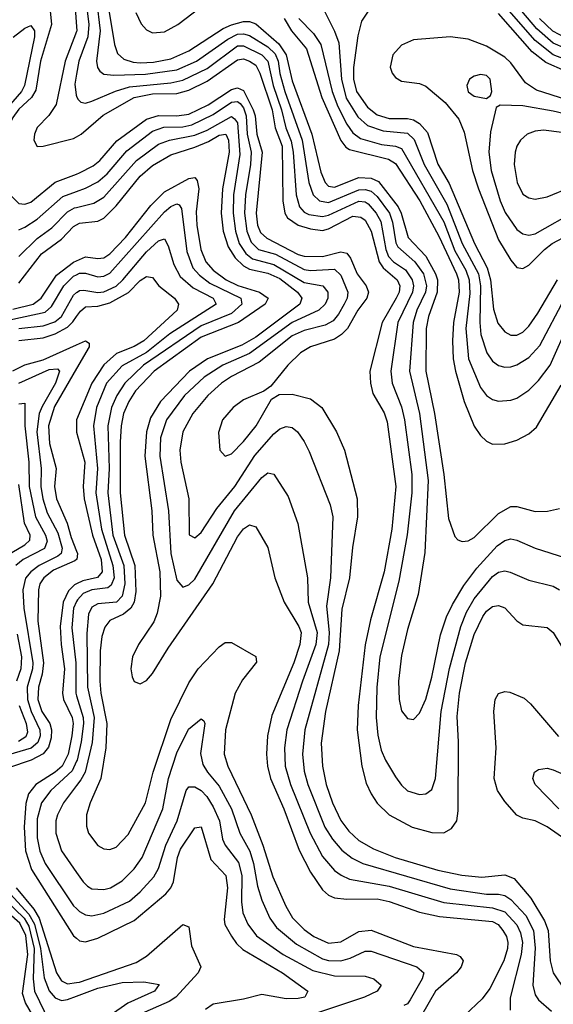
# Model space of a CAD drawing. Header units: inches. Extents: x 884549 to 1028252, y 526810 to 653624.
# Tile 116 of 256: x 949813 to 951570, y 552727 to 555966. Entities that reach past the tile are written whole.
import ezdxf

# ---------------------------------------------------------------- set-up
doc = ezdxf.new("R2010")
doc.units = ezdxf.units.IN
doc.header["$MEASUREMENT"] = 0
doc.layers.add('A9545', color=7, linetype='Continuous')
doc.layers.add('A9555', color=7, linetype='Continuous')

msp = doc.modelspace()

# ---------------------------------------------------------------- linework, layer by layer
at = {"layer": 'A9545', "color": 5}
for points, elevation in [([(949910, 556028.4), (949917.3, 555950), (949881.4, 555830), (949866.1, 555733.9), (949851.3, 555710), (949810, 555671.4), (949790, 555644.6), (949763.8, 555590), (949747.4, 555530), (949746.6, 555486.6), (949757.6, 555437.6), (949780.9, 555390), (949810, 555361.8), (949830, 555358.8), (949850, 555365.8), (949930, 555431.6), (950000, 555458.3)], 2980), ([(949991.8, 556050), (950000, 555943.7)], 3020), ([(949791.4, 555908.6), (949830, 555938), (949850, 555946.7), (949861.8, 555930), (949861.4, 555910), (949828.5, 555750), (949818.2, 555730), (949768.4, 555671.6)], 2960), ([(950000, 555927.3), (949962.5, 555830), (949932.7, 555687.3), (949908.9, 555651.1), (949870, 555611.3), (949861.5, 555590), (949859.4, 555570), (949870, 555548.9), (949890, 555549.6), (949990, 555575.5), (950000, 555581.1)], 3020), ([(950000, 555787.1), (949993.9, 555753.9), (949998.3, 555718.3), (950000, 555714.4)], 3040), ([(949810, 555275.2), (949830, 555283.3), (949869.9, 555310), (949955.3, 555384.7), (950000, 555401)], 2960), ([(949810, 555187), (949870, 555245.9), (949918.4, 555281.6), (949970, 555333.8), (949993.3, 555346.7), (950000, 555348.5)], 2940), ([(949810, 555099.6), (949884.1, 555195.9), (949950, 555243.6), (949990, 555285.5), (950000, 555291.1)], 2920), ([(949790, 555013.9), (949856.9, 555030), (949883.2, 555050), (949934.4, 555125.6), (949990, 555168.3), (950000, 555172.8)], 2880), ([(949750, 554972.3), (949896.5, 555003.5), (949917.2, 555022.8), (949958, 555090), (949990, 555122), (950000, 555126.9)], 2860), ([(949810, 554949.8), (949890, 554958.6), (949928.2, 554971.8), (949950, 554990.1), (949990, 555059.5), (950000, 555068.4)], 2840), ([(949810, 554910.8), (949890, 554919.7), (949930, 554932.6), (949970, 554954.9), (949988, 554972), (950000, 554989.3)], 2820), ([(949790, 554810.8), (949829.6, 554830.4), (949890, 554846.9), (950000, 554896.1)], 2780), ([(949810, 554770.3), (949910, 554814.9), (949937.7, 554817.7), (949943.8, 554810), (949930.8, 554770), (949886.3, 554693.7), (949877.1, 554670), (949869.7, 554610), (949884, 554490), (949881.9, 554430), (949889.4, 554390), (949903.5, 554343.5), (949938, 554278), (949952.7, 554227.3), (949949.7, 554210), (949938.7, 554201.3), (949877.2, 554170), (949849.4, 554150), (949831.8, 554128.2), (949823.1, 554090), (949826.2, 554030), (949856.4, 553850), (949855.4, 553830), (949837.9, 553770), (949839, 553730), (949850.2, 553690.1), (949879, 553630), (949880.1, 553610), (949872.3, 553587.7), (949850.7, 553569.3), (949726.7, 553533.3)], 2760), ([(950000, 554818.8), (949927, 554693), (949907.4, 554630), (949911.3, 554571.3), (949933.1, 554490), (949927.5, 554430), (949933.6, 554390), (949969.4, 554310), (949982.1, 554262.1), (950000, 554217.2)], 2780), ([(949810, 554701.9), (949830, 554704.4), (949830, 554630), (949842.6, 554510), (949843.8, 554430), (949864.5, 554330), (949897.4, 554270), (949903.1, 554250), (949894, 554226), (949824, 554190), (949800.6, 554170)], 2740), ([(950000.1, 554650), (949999.8, 554610), (950000, 554609.1)], 2820), ([(949786.4, 554213.6), (949830, 554238.1), (949846.1, 554253.9), (949847.4, 554270), (949828.8, 554310), (949810, 554436.9)], 2720), ([(950000, 554189.7), (949994.8, 554185.2), (949924.6, 554155.4), (949891.8, 554130), (949878.7, 554110), (949874.3, 554090), (949872.5, 553987.5), (949890.9, 553850), (949887.2, 553812.8), (949875.2, 553770), (949872.8, 553730), (949886.1, 553690), (949911.7, 553650), (949917.1, 553630), (949916.3, 553603.7), (949907.6, 553572.4), (949889.6, 553550.4), (949850.1, 553530), (949775.7, 553504.3)], 2780), ([(950000, 554109.8), (949993.3, 554106.7), (949973.2, 554086.7), (949955.7, 554050), (949945.9, 553970), (949948.8, 553910), (949960.7, 553830), (949953.2, 553750), (949956.9, 553730), (949985.2, 553670), (949988.8, 553650), (949985, 553610), (949972.2, 553550), (949952.2, 553510), (949930, 553490.2), (949866.3, 553450), (949841.3, 553418.7), (949833.1, 553386.9), (949827.6, 553310), (949831.5, 553231.5), (949851.7, 553170), (949990, 552952.1), (950000, 552943.8)], 2820), ([(950000, 554051.7), (949990.3, 554030), (949984.9, 553964.9), (949997.9, 553850), (949997.3, 553750), (950000, 553741.2)], 2840), ([(949804.8, 553944.8), (949818.8, 553870), (949817, 553830), (949802.3, 553790)], 2740), ([(949810.7, 553710), (949834.3, 553650), (949838.5, 553621.5), (949833.5, 553606.5), (949808.8, 553591.2)], 2740), ([(950000, 553526.2), (949985.2, 553494.8), (949915.8, 553430), (949884.8, 553390), (949870, 553336.9), (949870, 553274.9), (949879.6, 553230), (949896.7, 553190), (949990, 553051), (950000, 553041.5)], 2840), ([(950000, 553446.3), (949956.6, 553390), (949937.4, 553350), (949932.1, 553330), (949931.3, 553290), (949950, 553231.9), (950000, 553160.7)], 2860), ([(949781, 553090), (949843.2, 553023.2), (949861.9, 552990), (949881.8, 552910), (949893.6, 552813.6), (949910, 552771.1), (949930, 552747.8), (949950, 552739.6), (949970, 552742.4), (950000, 552753.8)], 2760), ([(949800.8, 553110), (949859.3, 553039.3), (949877.1, 553010), (949934.3, 552830), (949950, 552804.3), (949970, 552793.8), (950000, 552797.9)], 2780), ([(949855.6, 552690), (949831.6, 552731.6), (949822.4, 552762.4), (949839.8, 552890), (949833, 552953), (949813.1, 552993.1), (949749.8, 553049.8)], 2720), ([(949764.4, 553070), (949827.5, 553010), (949843.3, 552983.3), (949859.9, 552910), (949857.6, 552810), (949861.2, 552770), (949910, 552670.1)], 2740)]:
    msp.add_lwpolyline(points, dxfattribs=dict(at, elevation=elevation))
at = {"layer": 'A9555', "color": 5}
for points, elevation in [([(950000, 556217.6), (950010, 556208.1), (950023.9, 556170), (950030.4, 556030), (950040.3, 555950), (950036.8, 555910), (950007.9, 555830), (950000, 555787.1)], 3040), ([(951610, 555871.1), (951570, 555889.2), (951515.9, 555935.9), (951410, 556061.2)], 3140), ([(950065.4, 556030), (950078, 555930), (950065.7, 555830), (950069.2, 555809.2), (950077, 555797), (950090, 555787.2), (950123.1, 555783.2), (950226.7, 555786.7), (950330, 555800.8), (950395, 555830), (950497.7, 555902.3), (950530, 555918.6), (950550, 555919.7), (950570, 555914.2), (950630, 555877.3), (950654.1, 555854.1), (950664.1, 555830), (950669.6, 555789.6), (950685.5, 555730), (950743.2, 555570), (950765.1, 555430), (950778.9, 555390), (950800.5, 555370), (950830, 555365.1), (950930, 555406.9), (950950, 555407.5), (950970, 555401.8), (950990, 555384.6), (951030.4, 555330), (951040.5, 555300.5), (951051.5, 555231.5), (951058.4, 555218.4), (951114, 555170), (951142.4, 555130), (951152.6, 555090), (951149.4, 555070), (951121.1, 555010), (951108.3, 554970), (951096, 554810), (951129, 554670), (951157.9, 554450), (951146.6, 554213.4), (951125.3, 554074.7), (951090, 553959.7), (951070, 553874.5), (951060.6, 553790), (951062.2, 553730), (951070, 553692.4), (951090, 553666.5), (951110, 553663.2), (951130, 553684), (951150, 553730.3), (951170, 553802.6), (951198.1, 553941.9), (951218.4, 554001.6), (951237.6, 554042.4), (951275.1, 554104.9), (951318.7, 554161.3), (951385.2, 554234.8), (951410, 554253), (951430, 554257.8), (951450, 554253.4), (951510, 554227.3), (951610, 554195.7)], 3060), ([(950101.1, 556030), (950124.6, 555884.6), (950134.9, 555854.9), (950156.2, 555836.2), (950186.2, 555826.2), (950210, 555824), (950253.5, 555826.5), (950310, 555837.5), (950370, 555863.4), (950483.3, 555936.7), (950510, 555949.6), (950550, 555960.7), (950570, 555959.8), (950590, 555952), (950666.2, 555886.2), (950690.7, 555850), (950710, 555765.4), (950775.2, 555590), (950804.5, 555464.5), (950819, 555430), (950830, 555418.4), (950850, 555415.1), (950930, 555446.8), (950970, 555444.2), (950994.2, 555434.2), (951059.2, 555350), (951069.3, 555329.3), (951091.7, 555250), (951150, 555188.5), (951182.4, 555130), (951188.3, 555110), (951188, 555070), (951159.6, 554990), (951151.4, 554950), (951149.8, 554810), (951178.9, 554670), (951209.8, 554470), (951225.2, 554325.2), (951245.5, 554265.5), (951255.3, 554255.3), (951270, 554249.3), (951290, 554251.7), (951310, 554262.1), (951390, 554341.9), (951430, 554364.3), (951450, 554364.4), (951510, 554348.4), (951551.1, 554348.9), (951590, 554357.8)], 3080), ([(950195, 555990), (950212.8, 555952.8), (950230, 555932.8), (950250, 555923.1), (950290, 555926.6), (950333.8, 555950), (950430, 556023.8)], 3120), ([(950809.4, 556010), (950850, 555928.6), (950863.3, 555890), (950872.2, 555770), (950887.7, 555707.7), (950926.1, 555646.1), (950958.3, 555618.3), (951010, 555600), (951090, 555592.3), (951112.1, 555572.1), (951145, 555490), (951219.6, 555359.6), (951270.4, 555230), (951323.4, 555130), (951330.4, 555090), (951327.7, 554970), (951331.6, 554930), (951351.5, 554870), (951370, 554842.4), (951390, 554828.3), (951410, 554822.5), (951430, 554823.6), (951450, 554830.1), (951490, 554855), (951525.7, 554894.3), (951607.8, 555050)], 3160), ([(950962.7, 555997.3), (950938.3, 555961.7), (950926.5, 555913.5), (950911.6, 555808.4), (950911.6, 555770), (950922, 555730), (950958.7, 555678.7), (950990, 555652.8), (951030, 555641.6), (951090, 555641.3), (951110, 555636.5), (951130, 555624.9), (951155.5, 555595.5), (951190, 555491.2), (951227.4, 555427.4), (951311, 555230), (951352.6, 555150), (951363.4, 555110), (951373.4, 555013.4), (951387.4, 554967.4), (951410, 554939.1), (951430, 554928.4), (951450, 554928.6), (951470, 554938.1), (951490, 554957.9), (951519.7, 555000.3), (951583.6, 555110)], 3180), ([(951630, 555827.1), (951570, 555850.4), (951510, 555898), (951401.4, 556021.4)], 3160), ([(950683.6, 555970), (950708.4, 555930), (950757.6, 555870), (950807.8, 555710), (950870, 555569.1), (950887, 555547), (950899.1, 555539.1), (951027.3, 555507.3), (951050, 555493.1), (951130.3, 555370), (951193.4, 555253.4), (951251.1, 555130), (951258, 555110), (951259.9, 555070), (951241.4, 554970), (951237.7, 554910), (951240.3, 554850), (951247.8, 554810), (951276.5, 554710), (951310, 554628.4), (951330, 554598.5), (951350, 554579.7), (951369.6, 554569.6), (951410, 554570.7), (951450, 554582.3), (951490, 554603.2), (951514.7, 554625.3), (951596.2, 554763.8)], 3120), ([(950731.9, 555970), (950780.4, 555920.4), (950804.6, 555884.6), (950841.5, 555730), (950860.3, 555680.3), (950890, 555621.9), (950910, 555594.3), (950935.5, 555575.5), (951004.1, 555555.9), (951050.4, 555550.4), (951070, 555542), (951210, 555300.9), (951245.5, 555205.5), (951281.8, 555141.8), (951293.2, 555110), (951294.8, 555065.2), (951282.1, 554950), (951290.6, 554850), (951330, 554756), (951350, 554730.1), (951370, 554716.1), (951390, 554710.8), (951430, 554713.9), (951450, 554721.1), (951490, 554747.7), (951521.3, 554778.7), (951559.7, 554830), (951622.9, 554970)], 3140), ([(951610, 555796.7), (951545.6, 555825.6), (951500.9, 555860.8), (951390, 555986.2)], 3180), ([(951610, 555906.8), (951568.1, 555928.1), (951524.8, 555970)], 3120), ([(950000, 555943.7), (950001.1, 555930), (950000, 555927.3)], 3020), ([(951690, 555677.8), (951514.4, 555734.4), (951478.5, 555758.5), (951430, 555824.5), (951410, 555842.3), (951350, 555879.3), (951290, 555901.8), (951230, 555909.5), (951110, 555899.4), (951070, 555882.1), (951041.7, 555850), (951033, 555810), (951039.1, 555790), (951050, 555776.1), (951070, 555764.3), (951130, 555756.4), (951150, 555747.6), (951213.7, 555693.7), (951259, 555639), (951276.1, 555596.1), (951304, 555470), (951323.7, 555410), (951390, 555242.2), (951430, 555175.4), (951450, 555150.8), (951470, 555147.4), (951490, 555158.9), (951540.8, 555210), (951566.9, 555230), (951673.6, 555286.4)], 3220), ([(950000, 555714.4), (950004.3, 555704.2), (950014.6, 555694.6), (950030, 555691.9), (950050, 555697.7), (950128.8, 555731.2), (950174.9, 555745.1), (950310, 555758.5), (950350, 555766.7), (950430, 555806), (950530, 555879.9), (950550, 555880.6), (950610.5, 555850.5), (950630, 555829.5), (950647, 555750), (950675, 555670), (950689.3, 555610), (950706.9, 555566.9), (950713.6, 555530), (950723.4, 555390), (950734.6, 555350), (950750, 555333.4), (950765.4, 555325.4), (950810, 555318.4), (950830, 555322.8), (950930, 555369), (950950, 555366.4), (950960, 555360), (950986.7, 555330), (951001.8, 555301.8), (951018.2, 555210), (951026.9, 555186.9), (951043.4, 555170), (951083.1, 555143.1), (951105.7, 555110), (951109.6, 555090), (951106.8, 555070), (951058.1, 554970), (951034.7, 554810), (951039, 554770), (951070, 554692.9), (951079.6, 554650), (951104.5, 554470), (951104.2, 554410), (951088.6, 554271.4), (951061.4, 554118.6), (950998.3, 553870), (950988.6, 553768.6), (950986.8, 553670), (950991.8, 553611.8), (951003.3, 553563.3), (951017.2, 553530), (951050, 553475.5), (951070, 553447.6), (951090, 553429.4), (951130, 553416.6), (951150, 553418.8), (951170, 553433.1), (951182.5, 553470), (951201, 553690), (951228, 553832), (951265.3, 553970), (951283.7, 554016.3), (951310, 554060.5), (951370, 554134.2), (951390, 554148.2), (951410, 554152.8), (951428.3, 554148.3), (951490, 554122.4), (951570, 554102.2), (951590, 554090.8)], 3040), ([(950000, 555581.1), (950015.6, 555590), (950087.5, 555652.5), (950190, 555709.6), (950250, 555721.7), (950330, 555723.2), (950370, 555734.2), (950430, 555764), (950530, 555834.5), (950550, 555837.1), (950570, 555830), (950590, 555816.1), (950603.6, 555790), (950644.7, 555670), (950654.5, 555610), (950676.9, 555550), (950678.9, 555370), (950685.8, 555330), (950694.5, 555314.5), (950730.1, 555290), (950770, 555277.8), (950810, 555273.1), (950830, 555277.7), (950910, 555319.8), (950936.5, 555316.5), (950950, 555306.1), (950970.3, 555270.4), (950996.2, 555170), (951010, 555149.3), (951055.4, 555110), (951064.4, 555090), (951062.5, 555070), (951053, 555050), (951006.3, 554970), (950965.4, 554810), (950967.8, 554770), (950976.3, 554736.3), (951012.9, 554672.9), (951023.1, 554643.1), (951051.2, 554430), (951038.4, 554290), (951013.4, 554150), (950968.3, 553991.7), (950950.5, 553909.5), (950927.6, 553710), (950924.5, 553630), (950939.2, 553510), (950954.1, 553454.1), (950970, 553419), (950990, 553388.9), (951030.1, 553350), (951105.2, 553310), (951170, 553291.7), (951209.4, 553290.6), (951235.3, 553304.7), (951252.2, 553330), (951257.1, 553362.9), (951257.6, 553590), (951253.6, 553673.6), (951260.8, 553750), (951281, 553850), (951310, 553943.8), (951337.8, 554002.2), (951350, 554019.6), (951370, 554035.5), (951390, 554039), (951410, 554030.8), (951450, 553988.3), (951470, 553975.6), (951550, 553966.4), (951570, 553950.2), (951610, 553882.7)], 3020), ([(950000, 555458.3), (950010, 555462.1), (950054.6, 555485.4), (950076.6, 555503.4), (950132.6, 555567.4), (950230, 555639.1), (950270, 555651), (950330, 555649.7), (950370, 555655.2), (950433.9, 555686.1), (950510, 555736.5), (950530, 555742.2), (950550, 555733.6), (950582.2, 555670), (950588, 555650), (950593.4, 555590), (950611.3, 555530), (950591.9, 555330), (950595.8, 555290), (950606.1, 555266.1), (950627, 555247), (950730, 555193.8), (950750, 555187.6), (950810, 555187.5), (950870, 555202.2), (950890, 555197.7), (950901.8, 555181.8), (950924.7, 555130), (950953.6, 555090), (950961.9, 555070), (950956.5, 555050), (950926.2, 555010), (950891.9, 554950), (950872.8, 554930), (950850, 554914.9), (950770.6, 554889.4), (950737.2, 554870), (950696.2, 554830), (950640, 554760), (950616.4, 554743.6), (950550, 554715), (950515.9, 554690), (950481, 554650), (950467.6, 554607.6), (950472, 554550), (950490, 554530.4), (950510, 554538.2), (950550, 554577.9), (950591.7, 554630), (950641.9, 554718.1), (950667.5, 554732.5), (950710, 554734.5), (950770, 554718.4), (950808.1, 554690), (950856.6, 554610), (950882.7, 554550), (950924.1, 554390), (950925.6, 554330), (950908.4, 554230), (950899, 554130), (950873.3, 554026.7), (950864.5, 553890), (950819.8, 553690), (950805.8, 553585.8), (950810.4, 553510), (950822.3, 553450), (950842.4, 553390), (950870, 553331.9), (950896.4, 553296.4), (950930, 553266.1), (950978.3, 553238.3), (951049.8, 553209.8), (951190, 553168.5), (951268.9, 553151.1), (951335.1, 553144.9), (951410, 553152.1), (951441, 553141), (951496.3, 553076.3), (951541.6, 553001.6), (951552.7, 552970), (951559.8, 552870), (951569.3, 552830), (951609.8, 552769.8)], 2980), ([(950000, 555401), (950030, 555411.9), (950070, 555432.9), (950100.9, 555459.1), (950165.2, 555534.8), (950250, 555599.1), (950288, 555612), (950350, 555613.9), (950379.5, 555620.5), (950450, 555654.4), (950510, 555695.1), (950530, 555696.7), (950538.6, 555690), (950550, 555676.5), (950558.6, 555650), (950562, 555590), (950574.7, 555530), (950572.9, 555490), (950556.8, 555390), (950553.6, 555330), (950561.2, 555270), (950574.7, 555234.7), (950598.7, 555210), (950654.8, 555194.8), (950750, 555143.7), (950770, 555140.6), (950850, 555145.3), (950870, 555126.1), (950893.7, 555070), (950891.4, 555050), (950881.7, 555030), (950863, 554997), (950844.7, 554975.3), (950819.2, 554960.8), (950750, 554943.5), (950710, 554925.8), (950600.9, 554839.1), (950510, 554792.6), (950477.7, 554770), (950432.8, 554730), (950383.4, 554670), (950349.7, 554610), (950340.1, 554550), (950343.7, 554510), (950369.7, 554390), (950371.4, 554271.4), (950390, 554261.2), (950410, 554279.4), (950462.3, 554357.7), (950521.8, 554430), (950587.4, 554532.6), (950650, 554604), (950670, 554619.6), (950690, 554627.2), (950710, 554624.6), (950727.3, 554610), (950750, 554578.3), (950765.9, 554545.9), (950835.3, 554370), (950844, 554330), (950836, 554130), (950823.3, 554036.7), (950831.9, 553950), (950829.5, 553910.5), (950752.1, 553630), (950743.7, 553550), (950750, 553493.7), (950762, 553450), (950818.2, 553310), (950842.4, 553270), (950874, 553234), (950907.3, 553207.3), (950942.7, 553190), (951230, 553106.8), (951350, 553088.7), (951390, 553089.5), (951410, 553084.4), (951430, 553071.5), (951479.3, 553019.3), (951504.9, 552970), (951510.9, 552910.9), (951502.5, 552790), (951510, 552757.6), (951521.4, 552741.4), (951564.3, 552704.3)], 2960), ([(951710, 555631.8), (951570, 555664.8), (951470, 555682.4), (951394.9, 555685.1), (951382.3, 555677.7), (951363.2, 555596.8), (951358.1, 555530), (951365.9, 555470), (951395.3, 555370), (951411.3, 555331.3), (951450, 555276.1), (951470, 555261.3), (951490, 555257.5), (951510, 555261.6), (951650, 555341.1)], 3240), ([(950000, 555348.5), (950056.9, 555363), (950090, 555382.1), (950197.2, 555502.8), (950270, 555556.2), (950305.8, 555570), (950390, 555586), (950430, 555602.4), (950510, 555647.1), (950520.4, 555640.4), (950530, 555626.5), (950537.9, 555522.1), (950517.2, 555390), (950515.4, 555330), (950523.6, 555270), (950535.9, 555230), (950557.2, 555197.2), (950579.3, 555179.3), (950650, 555160.8), (950750, 555101), (950810.7, 555090), (950827.4, 555070), (950828.1, 555050), (950818.9, 555030), (950797.8, 555010), (950710, 554970.4), (950570, 554868.2), (950481.3, 554830), (950419.9, 554790), (950355.3, 554730), (950296.4, 554650), (950276.7, 554590), (950274.1, 554530), (950303.3, 554350), (950310.8, 554210), (950330, 554122.4), (950350, 554099), (950370, 554106.6), (950390, 554125.8), (950519.9, 554350), (950610, 554460.4), (950630, 554474.8), (950650, 554471.2), (950697.1, 554397.1), (950729.1, 554309.1), (950760.3, 554130), (950762.3, 554050), (950791.9, 553950), (950788.2, 553910), (950743.7, 553790), (950692.1, 553630), (950684.6, 553570), (950687.4, 553510), (950704.3, 553450), (950769.6, 553289.6), (950810, 553213.3), (950850, 553167.2), (950871.1, 553151.1), (950898.5, 553138.5), (951030, 553115.4), (951210, 553062.1), (951370, 553043.8), (951410.8, 553030.8), (951450, 552987.9), (951462.1, 552962.1), (951468.2, 552930), (951464.3, 552890), (951428.2, 552748.2), (951427.5, 552707.5)], 2940), ([(950000, 555291.1), (950010, 555296.7), (950070, 555303.7), (950090, 555312.9), (950130, 555353.2), (950210, 555451.7), (950250, 555486.3), (950310, 555521.6), (950390, 555547), (950434.8, 555565.2), (950470, 555585.7), (950491.5, 555590), (950500.5, 555570), (950503, 555530), (950480.2, 555410), (950476.4, 555330), (950483.2, 555270), (950499.3, 555219.3), (950522.8, 555182.8), (950550, 555156.6), (950570, 555145.6), (950630, 555132.6), (950670, 555114.8), (950727.4, 555070), (950742.4, 555050), (950735.1, 555030), (950590, 554921.8), (950544.3, 554895.7), (950430.8, 554850.8), (950372.4, 554810), (950276.8, 554710), (950244, 554656), (950230, 554610), (950224.9, 554530), (950247.6, 554350), (950251.3, 554270), (950274.6, 554150), (950276.9, 554070), (950266, 554014), (950255, 553985), (950203.9, 553910), (950184.6, 553870), (950178.4, 553830), (950183.6, 553803.6), (950190, 553788.3), (950210, 553780.6), (950230, 553791.7), (950250, 553815.1), (950302.1, 553897.9), (950449.3, 554110), (950530, 554264.3), (950550, 554291.4), (950570, 554304.5), (950590, 554297.4), (950629.5, 554230), (950653.3, 554130), (950683.9, 554050), (950731.7, 553970), (950739.3, 553950), (950735.9, 553910), (950715.6, 553850), (950642.9, 553677.1), (950629.1, 553610), (950625.6, 553550), (950629.2, 553510), (950639.2, 553470), (950682.7, 553370), (950733.5, 553233.5), (950770, 553161), (950810, 553102.9), (950830, 553086), (950850, 553077.4), (950890, 553073), (950990, 553073.6), (951030, 553064.5), (951130, 553030), (951195, 553015), (951370, 552998.6), (951388.7, 552988.7), (951404, 552970), (951415.9, 552950), (951420.5, 552930), (951419.3, 552910), (951407.6, 552870), (951361.4, 552778.6), (951335.7, 552744.3), (951277.3, 552690)], 2920), ([(951650, 555588.7), (951537.3, 555602.7), (951510, 555599.9), (951484.5, 555590), (951462.4, 555570), (951450.1, 555550), (951444.5, 555530), (951441.3, 555490), (951450.6, 555430), (951470, 555391.9), (951490, 555379.5), (951510, 555375.4), (951550, 555382.9), (951630, 555416.5)], 3260), ([(950000, 555172.8), (950030, 555186.3), (950070, 555180.1), (950090, 555182.6), (950110, 555195.4), (950161.3, 555250), (950244.7, 555355.3), (950290, 555399.6), (950370, 555444), (950390, 555446.4), (950397.6, 555437.6), (950402.5, 555410), (950394.3, 555334.3), (950395.8, 555290), (950409.8, 555210), (950425.8, 555170), (950450, 555141.6), (950493, 555110), (950531.5, 555091.5), (950602.9, 555070), (950631.2, 555050), (950621.1, 555030), (950533.8, 554970), (950410, 554921.6), (950255.2, 554810), (950194.5, 554745.5), (950172.4, 554710), (950155.1, 554670), (950147, 554630), (950143.6, 554576.4), (950143.6, 554410), (950158.3, 554270), (950192.5, 554170), (950195, 554085), (950189.8, 554050), (950179.1, 554030), (950154.1, 554010), (950110, 553989.5), (950092.9, 553967.1), (950083.7, 553936.3), (950077.9, 553890), (950076.4, 553790), (950079.8, 553750), (950099.2, 553650), (950096.8, 553570), (950079.9, 553470), (950044.5, 553390), (950033.1, 553350), (950033.1, 553313.2), (950039.8, 553290), (950070, 553249.3), (950090, 553238), (950110, 553235.8), (950130, 553243.5), (950170, 553285), (950227.3, 553390), (950251.9, 553490), (950310, 553663.2), (950370, 553783.9), (950400.6, 553830), (950470, 553902.9), (950490, 553916.6), (950510, 553916.6), (950590, 553870.9), (950592.4, 553852.4), (950546, 553793.9), (950522.6, 553750), (950490.8, 553630), (950486.7, 553550), (950498.2, 553510), (950575, 553350), (950613.2, 553250), (950646.1, 553146.1), (950689.6, 553049.6), (950711.6, 553011.6), (950750, 552973.2), (950781.1, 552950), (950830, 552927.6), (950870, 552932.7), (950930, 552966.1), (950970, 552970.9), (951110, 552917.3), (951251.8, 552890), (951263.4, 552883.4), (951273, 552870), (951266.8, 552850), (951251.4, 552830), (951182.3, 552770), (951136, 552690)], 2880), ([(950000, 555126.9), (950010, 555131.8), (950030, 555132.6), (950070, 555119.8), (950090, 555122.1), (950110, 555132.6), (950290, 555334.4), (950310, 555351.1), (950330, 555360.4), (950337.5, 555357.5), (950345.2, 555345.2), (950363.1, 555203.1), (950383.4, 555150), (950405.4, 555125.4), (950439.4, 555099.4), (950541.4, 555050), (950544.8, 555030), (950510, 554999.9), (950410, 554958.7), (950220.8, 554830), (950158.8, 554770), (950132.2, 554730), (950114.9, 554690), (950102.5, 554630), (950107.9, 554490), (950103.5, 554410), (950119.9, 554270), (950155.7, 554170), (950159.4, 554110), (950150.5, 554069.5), (950131.8, 554050), (950070, 554044), (950050, 554032.8), (950039.2, 554010), (950033.6, 553946.4), (950036.6, 553770), (950057.9, 553670), (950051.5, 553588.5), (950028.6, 553490), (950014.6, 553465.4), (950000, 553446.3)], 2860), ([(950000, 555068.4), (950001.7, 555070), (950010, 555075.4), (950024.2, 555075.8), (950070, 555068.3), (950090, 555071), (950130, 555089.8), (950151.9, 555110), (950230, 555202.9), (950270, 555238.9), (950290, 555245.2), (950302, 555222), (950320.4, 555160.4), (950341.6, 555121.6), (950383.7, 555083.7), (950450.1, 555050), (950460.1, 555030), (950307.2, 554932.8), (950230, 554870.9), (950150, 554827.5), (950098.3, 554770), (950065.5, 554690), (950055.4, 554630), (950069, 554490), (950063.5, 554410), (950081.7, 554290), (950119.5, 554170), (950123.6, 554130), (950114.5, 554105.5), (950103.4, 554096.6), (950050, 554090.7), (950021.8, 554078.2), (950002.6, 554057.4), (950000, 554051.7)], 2840), ([(950000, 554989.3), (950012.6, 555007.4), (950030, 555021.5), (950070, 555023.8), (950110, 555034.6), (950171.1, 555068.9), (950210, 555108.4), (950230, 555121.6), (950250, 555117.9), (950270.6, 555090), (950322.9, 555050), (950336.2, 555030), (950331.3, 555010), (950221.1, 554910), (950190, 554891.4), (950131.8, 554868.2), (950090, 554830.8), (950050.7, 554770), (950000.1, 554650)], 2820), ([(950000, 554896.1), (950030, 554909.5), (950041.6, 554901.6), (950041.3, 554890), (950000, 554818.8)], 2780), ([(950000, 554609.1), (950027.2, 554510), (950021.7, 554430), (950025.6, 554390), (950052.3, 554270), (950081.1, 554190), (950084.6, 554150), (950068.8, 554131.2), (950020.6, 554119.4), (950000, 554109.8)], 2820), ([(950000, 554217.2), (950002.9, 554210), (950000.4, 554190), (950000, 554189.7)], 2780), ([(950000, 553741.2), (950022.1, 553670), (950023.4, 553650), (950015.7, 553590), (950001.8, 553530), (950000, 553526.2)], 2840), ([(951670, 553226.8), (951550, 553310.8), (951510, 553329.9), (951470, 553338.7), (951450, 553348.6), (951410, 553393.5), (951386.3, 553430), (951374.9, 553470), (951382.3, 553570), (951374, 553690), (951379, 553730), (951390, 553749.3), (951410, 553756.1), (951426.8, 553753.2), (951473.9, 553733.9), (951495.2, 553715.2), (951587.6, 553607.6)], 2980), ([(950000, 553160.7), (950021.5, 553130), (950035.8, 553115.8), (950050, 553107.1), (950090, 553104.6), (950111.7, 553110), (950150, 553133.1), (950190, 553172.9), (950216.5, 553210), (950284.6, 553370), (950302.4, 553470), (950330, 553554.3), (950368.5, 553631.5), (950410, 553666.3), (950419.4, 553659.4), (950422.8, 553650), (950408.1, 553551.9), (950415.7, 553515.7), (950431.3, 553490), (950470, 553444.4), (950510.3, 553370), (950538.3, 553290), (950571, 553230), (950582.6, 553190), (950595.5, 553115.5), (950609.8, 553069.8), (950636.4, 553010), (950658.9, 552978.9), (950724.6, 552924.6), (950810, 552876.8), (950830, 552870.8), (950870.2, 552869.8), (950901.6, 552878.4), (950950, 552901), (950970, 552901.2), (951121.2, 552850), (951143.5, 552830), (951138.7, 552810), (951098.9, 552741.1), (951090, 552728.5), (951077.6, 552722.4)], 2860), ([(951588.3, 553370), (951510.9, 553450), (951503.1, 553470), (951508.3, 553490), (951521.2, 553498.8), (951550, 553503.2), (951570, 553497.8), (951630, 553471.5)], 2960), ([(950000, 553041.5), (950010, 553031.9), (950030, 553020.8), (950050, 553018.2), (950090, 553026.8), (950174.1, 553065.9), (950210, 553097), (950254.3, 553145.7), (950270, 553173.4), (950293.9, 553250), (950331.2, 553330), (950361.2, 553430), (950370, 553442.7), (950390, 553441.7), (950410, 553429.6), (950428.8, 553410), (950450, 553376.6), (950470.3, 553330), (950481, 553270), (950489.4, 553250), (950533.7, 553193.7), (950544.5, 553150), (950543.6, 553063.6), (950547.8, 553027.8), (950563.9, 552990), (950592.4, 552952.4), (950680.9, 552890), (950778.3, 552838.3), (950850, 552820.2), (950950, 552819.1), (950979.6, 552810), (951003.6, 552790), (950990.2, 552770), (950948.7, 552750), (950790, 552697.5)], 2840), ([(950000, 552943.8), (950010, 552935.5), (950030, 552932.2), (950070, 552944), (950190, 553002.9), (950293.6, 553090), (950311, 553110), (950319.3, 553130), (950332.4, 553210), (950342.6, 553237.4), (950390, 553307.2), (950410, 553310.2), (950442.7, 553202.7), (950492, 553150), (950497.1, 553110), (950485.9, 553005.9), (950488.8, 552988.8), (950510.3, 552950.3), (950526.5, 552926.5), (950547.5, 552907.5), (950678.5, 552830), (950761.3, 552770), (950751.6, 552750), (950730, 552745.4), (950690, 552744.2), (950610, 552759.2), (950550, 552744.1), (950450, 552727.6), (950424.4, 552710)], 2820), ([(950000, 552797.9), (950010, 552799.3), (950196.2, 552863.8), (950230, 552884.9), (950350, 552989.5), (950370, 552982), (950378.9, 552918.9), (950409.2, 552850), (950400.5, 552830), (950327.5, 552750), (950304.6, 552735.4), (950207.4, 552692.6)], 2780), ([(950000, 552753.8), (950070, 552780.2), (950150, 552798.1), (950221.1, 552801.1), (950271.9, 552791.9), (950256.3, 552770), (950169.4, 552730.6), (950110.9, 552690)], 2760)]:
    msp.add_lwpolyline(points, dxfattribs=dict(at, elevation=elevation))
at = {"layer": 'A9555', "color": 5, "elevation": 3240}
msp.add_lwpolyline([(951330, 555785.7), (951310, 555780.4), (951294.4, 555770), (951285.8, 555750), (951290, 555729.1), (951310, 555714.6), (951350, 555706.4), (951363.3, 555716.7), (951367.6, 555730), (951362, 555770), (951350, 555782)], close=True, dxfattribs=at)

doc.saveas('drawing.dxf')
